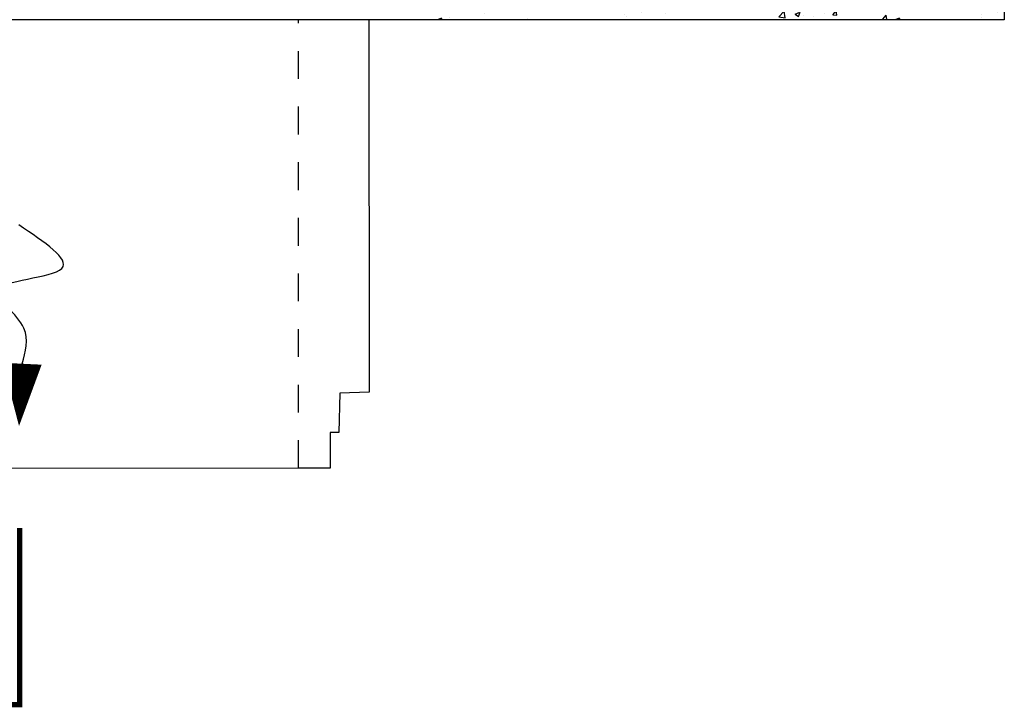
# Model space of a CAD drawing. Header units: feet. Extents: x 6 to 192, y 3 to 30.
# Tile 22 of 30: x 52.35 to 55.89, y 17.28 to 19.75. Entities that reach past the tile are written whole.
import ezdxf

# ---------------------------------------------------------------- set-up
doc = ezdxf.new("R2010")
doc.units = ezdxf.units.FT
doc.header["$MEASUREMENT"] = 0
doc.linetypes.add('B', pattern=[0.3, 0.25, -0.05])
doc.linetypes.add('F', pattern=[0.15, 0.1, -0.05])
for name, color, linetype in [('D-TEXT', 9, 'Continuous'), ('DETAIL', 50, 'Continuous'), ('P-HATCH', 247, 'Continuous')]:
    doc.layers.add(name, color=color, linetype=linetype)

msp = doc.modelspace()

# ---------------------------------------------------------------- hatches: boundary and pattern name
at = {"layer": 'P-HATCH'}
h = msp.add_hatch(dxfattribs=at)
h.set_pattern_fill('AR-CONC', color=256, scale=0.025)
h.set_pattern_definition([(50, (0, 0), (0.17931505, -0.01568803), [0.01875, -0.20625]), (355, (0, 0), (-0.03468783, 0.18804803), [0.015, -0.165]), (100.45144, (0.01494, -0.0013), (0.1446272, 0.17236), [0.01593505, -0.17528553]), (46.1842, (0, 0.05), (0.2668103, -0.0413798), [0.028125, -0.309375]), (96.63564, (0.02223, 0.04655), (0.2336655, 0.2435297), [0.0239026, -0.2629284]), (351.18416, (0, 0.05), (0.2336655, 0.2435297), [0.0225, -0.2475]), (21, (0.025, 0.0375), (0.14922676, -0.10065472), [0.01875, -0.20625]), (326, (0.025, 0.0375), (0.06082883, 0.1812875), [0.015, -0.165]), (71.45144, (0.03744, 0.02911), (0.2100556, 0.0806328), [0.01593505, -0.17528553]), (37.5, (0, 0), (0.003039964, 0.08322346), [0, -0.163, 0, -0.1675, 0, -0.165625]), (7.5, (0, 0), (0.06576738, 0.09860293), [0, -0.0955, 0, -0.15925, 0, -0.063125]), (327.5, (-0.05575, 0), (0.13345561, -0.00563872), [0, -0.0625, 0, -0.195, 0, -0.25875]), (317.5, (-0.08075, 0), (0.14579654, 0.02502625), [0, -0.08125, 0, -0.1295, 0, -0.18375])])
edge = h.paths.add_edge_path()
edge.add_line((55.89455, 20.19198), (55.68705, 20.19198))
edge.add_line((55.68705, 20.19198), (55.68705, 20.17211))
edge.add_arc((55.47397, 20.17606), 0.21312, 271.06481, 358.93808, ccw=False)
edge.add_line((55.47793, 19.96298), (53.85952, 19.96298))
edge.add_line((53.85952, 19.96298), (53.85952, 19.75366))
edge.add_line((53.85952, 19.75366), (55.89455, 19.75351))
edge.add_line((55.89455, 19.75351), (55.89455, 20.19198))

# ---------------------------------------------------------------- linework, layer by layer
at = {"layer": 'D-TEXT', "linetype": 'B'}
msp.add_lwpolyline([(51.9007, 17.29024, 0.01875, 0.01875, 0), (52.35414, 17.29024, 0.01875, 0.01875, 0), (52.35414, 17.92549, 0, 0, 0)], format="xyseb", dxfattribs=at)
at = {"layer": 'DETAIL', "linetype": 'F', "ltscale": 0.0625}
msp.add_line((53.35654, 18.14095), (53.35717, 19.75351), dxfattribs=at)
at = {"layer": 'DETAIL', "linetype": 'Continuous'}
for p, q in [((53.60952, 19.75351), (53.61031, 18.41415)), ((53.50487, 18.41066), (53.5012, 18.26963)), ((53.61031, 18.41415), (53.50487, 18.41066)), ((53.47085, 18.26961), (53.47019, 18.14073)), ((53.5012, 18.26963), (53.47085, 18.26961)), ((53.47019, 18.14073), (53.35654, 18.14095))]:
    msp.add_line(p, q, dxfattribs=at)
for points in [[(55.89455, 20.19198), (55.89455, 19.75351)], [(55.89455, 19.75351), (51.89455, 19.75351)], [(53.35654, 18.14095), (51.35174, 18.14012)]]:
    msp.add_lwpolyline(points, dxfattribs=at)
at = {"layer": 'DETAIL', "flags": 128}
msp.add_lwpolyline([(52.35177, 18.29222, 0, 0.14062, 0), (52.36283, 18.51637, 0.14062, 0.14062, 0)], format="xyseb", dxfattribs=at)
at = {"layer": 'DETAIL'}
msp.add_spline([(52.36283, 18.51637), (52.36915, 18.64455), (52.27819, 18.77572), (52.5055, 18.85913), (52.35088, 19.01544)], degree=3, dxfattribs=at)

doc.saveas('drawing.dxf')
